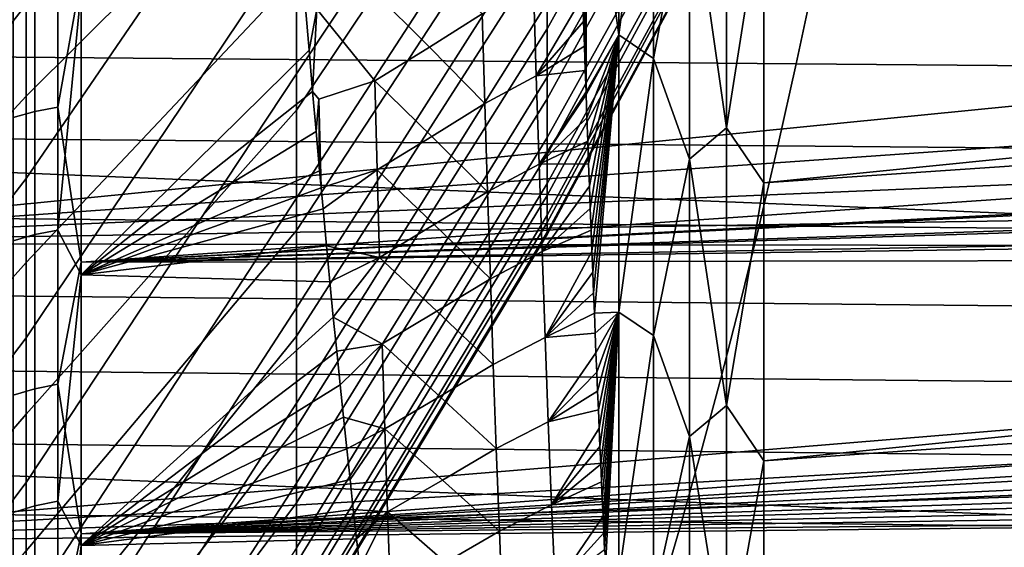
# Model space of a CAD drawing. Header units: metres. Extents: x -23 to 242, y -40 to 23.
# Tile 200 of 256: x 62.94 to 65.48, y -13.93 to -12.57. Entities that reach past the tile are written whole.
import ezdxf

# ---------------------------------------------------------------- set-up
doc = ezdxf.new("R2010")
doc.units = ezdxf.units.M
doc.layers.add('solid_10171013', color=7, linetype='CONTINUOUS')

msp = doc.modelspace()

# ---------------------------------------------------------------- linework, layer by layer
at = {"layer": 'solid_10171013'}
for points in [[(79.171707, -12.844369, 81.104393), (61.950001, -12.108521, 80.519234), (61.950001, -11.256891, 79.908287), (79.191704, -12.023045, 80.454788)], [(64.899643, -11.327439, 100.540176), (64.304695, -12.380836, 100.869537), (64.304695, -12.596987, 100.200523), (64.899643, -11.526738, 99.930489)], [(64.304695, -11.409379, 90.00354), (64.304695, -11.740777, 90.623596), (63.658279, -12.712664, 90.166908), (63.658279, -12.355866, 89.496254)], [(64.899643, -11.669696, 93.592743), (64.304695, -12.721661, 93.253876), (64.304695, -12.529655, 92.577538), (64.899643, -11.498092, 92.974686)], [(64.304695, -11.842747, 102.168098), (64.304695, -11.522352, 102.793915), (63.658279, -12.45946, 103.317749), (63.658279, -12.806166, 102.641823)], [(75.900108, -11.513636, 83.375587), (64.862846, -12.242196, 82.723999), (64.862846, -12.994061, 83.378441), (75.892693, -11.883585, 83.683144)], [(62.96183, -11.530519, 86.527809), (62.96183, -12.049928, 87.162079), (62.216911, -12.978259, 86.7173), (62.216911, -12.437709, 86.038651)], [(63.658279, -11.53735, 88.216919), (63.658279, -11.96372, 88.845634), (62.96183, -12.982797, 88.509727), (62.96183, -12.534487, 87.823357)], [(64.899643, -11.526738, 99.930489), (64.304695, -12.596987, 100.200523), (64.304695, -12.777016, 99.520897), (64.899643, -11.693246, 99.311035)], [(63.658279, -12.077111, 103.974174), (63.658279, -11.660213, 104.609215), (62.96183, -12.304263, 105.500145), (62.96183, -12.770297, 104.825684)], [(64.899643, -11.808104, 94.21907), (64.304695, -12.877186, 93.939529), (64.304695, -12.721661, 93.253876), (64.899643, -11.669696, 93.592743)], [(64.899643, -11.693246, 99.311035), (64.304695, -12.777016, 99.520897), (64.304695, -12.920405, 98.832611), (64.899643, -11.826489, 98.683594)], [(64.304695, -11.740777, 90.623596), (64.304695, -12.038509, 91.260513), (63.658279, -13.033093, 90.855675), (63.658279, -12.712664, 90.166908)], [(62.96183, -12.304263, 105.500145), (62.96183, -11.802646, 106.148575), (62.216911, -12.546329, 106.830826), (62.216911, -13.079761, 106.146568)], [(64.899643, -11.91292, 94.851891), (64.304695, -12.995786, 94.632515), (64.304695, -12.877186, 93.939529), (64.899643, -11.808104, 94.21907)], [(64.899643, -11.826489, 98.683594), (64.304695, -12.920405, 98.832611), (64.304695, -13.026746, 98.137634), (64.899643, -11.92609, 98.049934)], [(64.304695, -12.129182, 101.526024), (64.304695, -11.842747, 102.168098), (63.658279, -12.806166, 102.641823), (63.658279, -13.116235, 101.948326)], [(64.404716, -12.010411, 82.33432), (64.489372, -12.612629, 82.894081), (64.489372, -11.865992, 82.284088)], [(64.489372, -11.865992, 82.284088), (64.489372, -12.612629, 82.894081), (64.578453, -11.925925, 82.382591)], [(75.88559, -12.245023, 84.000557), (75.892693, -11.883585, 83.683144), (64.862846, -12.994061, 83.378441)], [(64.899643, -11.983848, 95.489395), (64.304695, -13.07712, 95.330864), (64.304695, -12.995786, 94.632515), (64.899643, -11.91292, 94.851891)], [(64.899643, -11.92609, 98.049934), (64.304695, -13.026746, 98.137634), (64.304695, -13.095732, 97.437958), (64.899643, -11.991765, 97.411865)], [(64.489372, -12.612629, 82.894081), (64.578453, -12.673064, 83.000404), (64.578453, -11.925925, 82.382591)], [(64.578453, -11.925925, 82.382591), (64.578453, -12.673064, 83.000404), (64.671104, -12.182471, 82.628624)], [(63.658279, -11.96372, 88.845634), (63.658279, -12.355866, 89.496254), (62.96183, -13.393561, 89.219208), (62.96183, -12.982797, 88.509727)], [(64.899643, -12.020684, 96.129776), (64.304695, -13.120955, 96.032562), (64.304695, -13.07712, 95.330864), (64.899643, -11.983848, 95.489395)], [(64.899643, -11.991765, 97.411865), (64.304695, -13.095732, 97.437958), (64.304695, -13.127165, 96.735596), (64.899643, -12.023326, 96.771202)], [(64.899643, -12.023326, 96.771202), (64.304695, -13.127165, 96.735596), (64.304695, -13.120955, 96.032562), (64.899643, -12.020684, 96.129776)], [(64.404716, -12.010411, 82.33432), (64.396164, -12.512701, 82.736694), (64.398376, -12.577774, 82.793808)], [(64.404716, -12.010411, 82.33432), (64.398376, -12.577774, 82.793808), (64.400581, -12.641666, 82.850403)], [(64.404716, -12.010411, 82.33432), (64.400581, -12.641666, 82.850403), (64.402771, -12.704413, 82.906502)], [(64.404716, -12.010411, 82.33432), (64.402771, -12.704413, 82.906502), (64.404716, -12.759422, 82.9561)], [(64.404716, -12.010411, 82.33432), (64.404716, -12.759422, 82.9561), (64.489372, -12.612629, 82.894081)], [(62.96183, -12.049928, 87.162079), (62.96183, -12.534487, 87.823357), (62.216911, -13.481824, 87.423828), (62.216911, -12.978259, 86.7173)], [(62.984077, -12.809582, 110.43013), (62.984074, -12.05905, 111.084694), (63.042965, -12.048649, 111.072113), (63.042965, -12.798533, 110.418121)], [(63.042965, -12.798533, 110.418121), (63.042965, -12.048649, 111.072113), (63.103245, -12.462082, 110.708191)], [(64.304695, -12.038509, 91.260513), (64.304695, -12.30172, 91.912445), (63.658279, -13.316237, 91.560593), (63.658279, -13.033093, 90.855675)], [(62.92762, -12.82541, 110.44735), (62.927616, -12.073951, 111.102715), (62.984074, -12.05905, 111.084694), (62.984077, -12.809582, 110.43013)], [(63.658279, -12.45946, 103.317749), (63.658279, -12.077111, 103.974174), (62.96183, -12.770297, 104.825684), (62.96183, -13.199399, 104.127144)], [(64.671104, -12.182471, 82.628624), (64.766434, -12.852393, 83.231956), (64.766434, -12.102682, 82.593086)], [(64.766434, -12.102682, 82.593086), (64.766434, -12.852393, 83.231956), (64.862846, -12.242196, 82.723999)], [(79.153137, -13.630587, 81.795929), (61.950001, -12.927774, 81.174362), (61.950001, -12.108521, 80.519234), (79.171707, -12.844369, 81.104393)], [(64.304695, -12.380836, 100.869537), (64.304695, -12.129182, 101.526024), (63.658279, -13.116235, 101.948326), (63.658279, -13.388781, 101.239243)], [(65.840767, -12.16036, 276.720581), (61.892361, -12.15561, 275.992798), (61.875702, -13.150004, 275.754761), (65.813416, -13.155437, 276.479706)], [(69.659691, -12.145627, 112.452621), (61.950001, -12.338651, 112.303772), (61.950001, -13.148182, 111.636971), (69.798943, -12.368963, 112.28009)], [(64.578453, -12.673064, 83.000404), (64.671104, -12.932375, 83.27359), (64.671104, -12.182471, 82.628624)], [(64.671104, -12.182471, 82.628624), (64.671104, -12.932375, 83.27359), (64.766434, -12.852393, 83.231956)], [(64.766434, -12.852393, 83.231956), (64.862846, -12.994061, 83.378441), (64.862846, -12.242196, 82.723999)], [(75.88559, -12.245023, 84.000557), (64.862846, -12.994061, 83.378441), (64.862846, -13.710123, 84.071884), (75.878784, -12.597688, 84.327591)], [(62.96183, -12.770297, 104.825684), (62.96183, -12.304263, 105.500145), (62.216911, -13.079761, 106.146568), (62.216911, -13.575915, 105.434814)], [(64.304695, -12.30172, 91.912445), (64.304695, -12.529655, 92.577538), (63.658279, -13.561287, 92.279648), (63.658279, -13.316237, 91.560593)], [(63.658279, -12.355866, 89.496254), (63.658279, -12.712664, 90.166908), (62.96183, -13.765593, 89.949738), (62.96183, -13.393561, 89.219208)], [(69.946632, -12.588126, 112.10582), (69.798943, -12.368963, 112.28009), (61.950001, -13.148182, 111.636971)], [(62.984127, -12.391953, 82.197105), (62.984123, -13.127201, 82.86879), (63.043015, -13.115883, 82.880539), (63.043018, -12.381269, 82.209435)], [(63.043018, -12.381269, 82.209435), (63.043015, -13.115883, 82.880539), (63.103245, -12.495766, 82.321426)], [(64.304695, -12.596987, 100.200523), (64.304695, -12.380836, 100.869537), (63.658279, -13.388781, 101.239243), (63.658279, -13.623024, 100.516602)], [(62.927666, -12.407262, 82.179436), (62.927662, -13.143418, 82.851944), (62.984123, -13.127201, 82.86879), (62.984127, -12.391953, 82.197105)], [(63.854439, -12.497648, 82.424767), (64.000801, -12.643781, 82.603195), (64.137352, -12.557988, 82.593323), (63.994789, -12.40983, 82.397102)], [(62.176189, -12.44705, 254.079178), (64.992966, -12.469764, 254.623123), (64.94632, -12.687069, 254.890945), (62.130184, -12.662972, 254.348068)], [(63.658279, -12.806166, 102.641823), (63.658279, -12.45946, 103.317749), (62.96183, -13.199399, 104.127144), (62.96183, -13.590329, 103.406548)], [(63.042965, -12.798533, 110.418121), (63.103245, -12.462082, 110.708191), (63.103245, -13.198607, 110.026749)], [(72.170151, -12.569757, 109.531616), (72.17083, -12.576923, 109.52462), (63.103245, -13.198607, 110.026749), (63.103245, -12.462082, 110.708191)], [(64.268875, -12.486142, 82.614151), (64.27607, -12.717797, 82.819298), (64.396164, -12.512701, 82.736694), (64.393944, -12.446569, 82.679192)], [(64.143997, -12.78913, 82.800591), (64.27607, -12.717797, 82.819298), (64.268875, -12.486142, 82.614151), (64.137352, -12.557988, 82.593323)], [(64.992966, -12.469764, 254.623123), (67.79454, -12.492029, 255.164642), (67.747612, -12.71067, 255.431427), (64.94632, -12.687069, 254.890945)], [(63.043015, -13.115883, 82.880539), (63.103245, -13.230677, 83.004616), (63.103245, -12.495766, 82.321426)], [(63.690765, -12.651854, 82.5298), (63.681644, -12.542458, 82.430435), (63.103245, -12.495766, 82.321426), (63.103245, -13.230677, 83.004616)], [(63.710354, -12.545891, 82.437218), (63.860203, -12.730865, 82.633888), (64.000801, -12.643781, 82.603195), (63.854439, -12.497648, 82.424767)], [(64.27607, -12.717797, 82.819298), (64.398376, -12.577774, 82.793808), (64.396164, -12.512701, 82.736694)], [(62.96183, -12.534487, 87.823357), (62.96183, -12.982797, 88.509727), (62.216911, -13.946966, 88.156227), (62.216911, -13.481824, 87.423828)], [(64.304695, -12.529655, 92.577538), (64.304695, -12.721661, 93.253876), (63.658279, -13.76754, 93.010765), (63.658279, -13.561287, 92.279648)], [(63.710354, -12.545891, 82.437218), (63.681644, -12.542458, 82.430435), (63.690765, -12.651854, 82.5298)], [(63.710354, -12.545891, 82.437218), (63.690765, -12.651854, 82.5298), (63.699837, -12.758183, 82.627914)], [(63.860203, -12.730865, 82.633888), (63.710354, -12.545891, 82.437218), (63.699837, -12.758183, 82.627914), (63.715958, -12.778162, 82.648331)], [(64.000801, -12.643781, 82.603195), (64.143997, -12.78913, 82.800591), (64.137352, -12.557988, 82.593323)], [(70.103004, -12.803526, 111.929588), (69.946632, -12.588126, 112.10582), (61.950001, -13.148182, 111.636971)], [(72.17083, -12.576923, 109.52462), (72.192841, -12.730757, 109.37159), (63.103245, -13.198607, 110.026749)], [(64.27607, -12.717797, 82.819298), (64.400581, -12.641666, 82.850403), (64.398376, -12.577774, 82.793808)], [(64.304695, -12.777016, 99.520897), (64.304695, -12.596987, 100.200523), (63.658279, -13.623024, 100.516602), (63.658279, -13.818295, 99.782471)], [(64.489372, -12.612629, 82.894081), (64.404716, -12.759422, 82.9561), (64.404953, -12.766065, 82.96212)], [(64.489372, -12.612629, 82.894081), (64.404953, -12.766065, 82.96212), (64.40712, -12.826668, 83.017281)], [(64.489372, -12.612629, 82.894081), (64.40712, -12.826668, 83.017281), (64.409286, -12.886271, 83.071999)], [(64.489372, -12.612629, 82.894081), (64.409286, -12.886271, 83.071999), (64.411438, -12.944921, 83.126312)], [(64.489372, -12.612629, 82.894081), (64.411438, -12.944921, 83.126312), (64.413582, -13.002665, 83.180244)], [(64.489372, -12.612629, 82.894081), (64.413582, -13.002665, 83.180244), (64.415718, -13.059533, 83.233803)], [(64.489372, -12.612629, 82.894081), (64.415718, -13.059533, 83.233803), (64.417847, -13.115427, 83.286888)], [(64.489372, -12.612629, 82.894081), (64.417847, -13.115427, 83.286888), (64.41996, -13.170346, 83.33947)], [(64.489372, -12.612629, 82.894081), (64.41996, -13.170346, 83.33947), (64.422073, -13.224331, 83.391586)], [(64.489372, -12.612629, 82.894081), (64.422073, -13.224331, 83.391586), (64.424171, -13.27742, 83.443245)], [(64.489372, -12.612629, 82.894081), (64.424171, -13.27742, 83.443245), (64.426254, -13.329653, 83.494469)], [(64.489372, -12.612629, 82.894081), (64.426254, -13.329653, 83.494469), (64.489372, -13.327149, 83.541405)], [(64.489372, -12.612629, 82.894081), (64.489372, -13.327149, 83.541405), (64.578453, -12.673064, 83.000404)], [(75.87233, -12.941329, 84.664009), (75.878784, -12.597688, 84.327591), (64.862846, -13.710123, 84.071884)], [(62.130184, -12.662972, 254.348068), (64.94632, -12.687069, 254.890945), (64.898857, -12.89861, 255.163437), (62.083389, -12.87316, 254.621552)], [(63.699837, -12.758183, 82.627914), (63.690765, -12.651854, 82.5298), (63.103245, -13.230677, 83.004616)], [(63.860203, -12.730865, 82.633888), (64.007057, -12.874258, 82.813232), (64.143997, -12.78913, 82.800591), (64.000801, -12.643781, 82.603195)], [(64.27607, -12.717797, 82.819298), (64.402771, -12.704413, 82.906502), (64.400581, -12.641666, 82.850403)], [(64.489372, -13.327149, 83.541405), (64.578453, -13.38743, 83.655838), (64.578453, -12.673064, 83.000404)], [(64.578453, -12.673064, 83.000404), (64.578453, -13.38743, 83.655838), (64.671104, -12.932375, 83.27359)], [(64.94632, -12.687069, 254.890945), (67.747612, -12.71067, 255.431427), (67.699852, -12.923512, 255.702957), (64.898857, -12.89861, 255.163437)], [(63.658279, -12.712664, 90.166908), (63.658279, -13.033093, 90.855675), (62.96183, -14.097814, 90.699211), (62.96183, -13.765593, 89.949738)], [(64.27607, -12.717797, 82.819298), (64.283516, -12.946057, 83.02829), (64.404716, -12.759422, 82.9561), (64.402771, -12.704413, 82.906502)], [(72.192841, -12.730757, 109.37159), (72.19545, -12.744227, 109.357933), (63.103245, -13.198607, 110.026749)], [(64.304695, -12.721661, 93.253876), (64.304695, -12.877186, 93.939529), (63.658279, -13.934407, 93.751869), (63.658279, -13.76754, 93.010765)], [(63.860203, -12.730865, 82.633888), (63.715958, -12.778162, 82.648331), (63.721844, -13.007043, 82.86364), (63.866219, -12.960518, 82.846977)], [(63.860203, -12.730865, 82.633888), (63.866219, -12.960518, 82.846977), (64.007057, -12.874258, 82.813232)], [(64.150887, -13.016811, 83.011726), (64.283516, -12.946057, 83.02829), (64.27607, -12.717797, 82.819298), (64.143997, -12.78913, 82.800591)], [(72.19545, -12.744227, 109.357933), (72.230202, -12.887678, 109.209816), (63.103245, -13.198607, 110.026749)], [(63.708858, -12.861664, 82.724884), (63.699837, -12.758183, 82.627914), (63.103245, -13.230677, 83.004616)], [(63.715958, -12.778162, 82.648331), (63.699837, -12.758183, 82.627914), (63.708858, -12.861664, 82.724884)], [(64.283516, -12.946057, 83.02829), (64.404953, -12.766065, 82.96212), (64.404716, -12.759422, 82.9561)], [(64.283516, -12.946057, 83.02829), (64.40712, -12.826668, 83.017281), (64.404953, -12.766065, 82.96212)], [(62.96183, -13.199399, 104.127144), (62.96183, -12.770297, 104.825684), (62.216911, -13.575915, 105.434814), (62.216911, -14.033381, 104.697601)], [(64.304695, -12.920405, 98.832611), (64.304695, -12.777016, 99.520897), (63.658279, -13.818295, 99.782471), (63.658279, -13.974034, 99.038948)], [(63.715958, -12.778162, 82.648331), (63.708858, -12.861664, 82.724884), (63.717827, -12.962508, 82.820816)], [(63.715958, -12.778162, 82.648331), (63.717827, -12.962508, 82.820816), (63.721844, -13.007043, 82.86364)], [(64.007057, -12.874258, 82.813232), (64.150887, -13.016811, 83.011726), (64.143997, -12.78913, 82.800591)], [(70.268517, -13.015061, 111.751579), (70.103004, -12.803526, 111.929588), (61.950001, -13.148182, 111.636971)], [(62.92762, -13.541353, 109.753349), (62.92762, -12.82541, 110.44735), (62.984077, -12.809582, 110.43013), (62.984077, -13.524641, 109.737)], [(63.658279, -13.116235, 101.948326), (63.658279, -12.806166, 102.641823), (62.96183, -13.590329, 103.406548), (62.96183, -13.941957, 102.665977)], [(62.984077, -13.524641, 109.737), (62.984077, -12.809582, 110.43013), (63.042965, -12.798533, 110.418121), (63.042969, -13.512977, 109.725578)], [(63.042969, -13.512977, 109.725578), (63.042965, -12.798533, 110.418121), (63.103245, -13.198607, 110.026749)], [(64.283516, -12.946057, 83.02829), (64.409286, -12.886271, 83.071999), (64.40712, -12.826668, 83.017281)], [(63.717827, -12.962508, 82.820816), (63.708858, -12.861664, 82.724884), (63.103245, -13.230677, 83.004616)], [(64.671104, -12.932375, 83.27359), (64.766434, -13.567583, 83.909241), (64.766434, -12.852393, 83.231956)], [(64.766434, -12.852393, 83.231956), (64.766434, -13.567583, 83.909241), (64.862846, -12.994061, 83.378441)], [(62.083389, -12.87316, 254.621552), (64.898857, -12.89861, 255.163437), (64.850624, -13.104344, 255.440384), (62.035847, -13.07758, 254.899414)], [(72.230202, -12.887678, 109.209816), (72.236588, -12.909266, 109.187096), (63.103245, -13.198607, 110.026749)], [(64.304695, -12.877186, 93.939529), (64.304695, -12.995786, 94.632515), (63.658279, -14.06141, 94.500839), (63.658279, -13.934407, 93.751869)], [(63.866219, -12.960518, 82.846977), (64.013565, -13.101193, 83.027153), (64.150887, -13.016811, 83.011726), (64.007057, -12.874258, 82.813232)], [(64.283516, -12.946057, 83.02829), (64.411438, -12.944921, 83.126312), (64.409286, -12.886271, 83.071999)], [(72.236588, -12.909266, 109.187096), (72.281792, -13.038933, 109.048088), (63.103245, -13.198607, 110.026749)], [(64.898857, -12.89861, 255.163437), (67.699852, -12.923512, 255.702957), (67.651299, -13.130506, 255.979004), (64.850624, -13.104344, 255.440384)], [(79.136246, -14.37956, 82.527496), (61.950001, -13.710911, 81.870796), (61.950001, -12.927774, 81.174362), (79.153137, -13.630587, 81.795929)], [(64.304695, -13.026746, 98.137634), (64.304695, -12.920405, 98.832611), (63.658279, -13.974034, 99.038948), (63.658279, -14.089797, 98.288162)], [(64.283516, -12.946057, 83.02829), (64.291222, -13.170855, 83.241081), (64.413582, -13.002665, 83.180244), (64.411438, -12.944921, 83.126312)], [(64.578453, -13.38743, 83.655838), (64.671104, -13.64733, 83.957085), (64.671104, -12.932375, 83.27359)], [(64.671104, -12.932375, 83.27359), (64.671104, -13.64733, 83.957085), (64.766434, -13.567583, 83.909241)], [(75.87233, -12.941329, 84.664009), (64.862846, -13.710123, 84.071884), (64.862846, -14.388363, 84.802361), (75.866241, -13.275699, 85.009567)], [(63.721844, -13.007043, 82.86364), (63.717827, -12.962508, 82.820816), (63.103245, -13.230677, 83.004616)], [(63.866219, -12.960518, 82.846977), (63.721844, -13.007043, 82.86364), (63.726746, -13.060835, 82.915749)], [(63.872501, -13.186533, 83.063972), (63.866219, -12.960518, 82.846977), (63.726746, -13.060835, 82.915749), (63.735611, -13.156399, 83.009369)], [(63.866219, -12.960518, 82.846977), (63.872501, -13.186533, 83.063972), (64.013565, -13.101193, 83.027153)], [(64.158051, -13.240964, 83.226669), (64.291222, -13.170855, 83.241081), (64.283516, -12.946057, 83.02829), (64.150887, -13.016811, 83.011726)], [(62.96183, -12.982797, 88.509727), (62.96183, -13.393561, 89.219208), (62.216911, -14.372361, 88.912399), (62.216911, -13.946966, 88.156227)], [(64.304695, -12.995786, 94.632515), (64.304695, -13.07712, 95.330864), (63.658279, -14.148187, 95.255524), (63.658279, -14.06141, 94.500839)], [(64.766434, -13.567583, 83.909241), (64.862846, -13.710123, 84.071884), (64.862846, -12.994061, 83.378441)], [(70.268517, -13.015061, 111.751579), (61.950001, -13.148182, 111.636971), (61.950001, -13.921218, 110.929214), (70.443268, -13.222888, 111.571754)], [(63.726746, -13.060835, 82.915749), (63.721844, -13.007043, 82.86364), (63.103245, -13.230677, 83.004616)], [(64.013565, -13.101193, 83.027153), (64.158051, -13.240964, 83.226669), (64.150887, -13.016811, 83.011726)], [(64.291222, -13.170855, 83.241081), (64.415718, -13.059533, 83.233803), (64.413582, -13.002665, 83.180244)], [(63.658279, -13.033093, 90.855675), (63.658279, -13.316237, 91.560593), (62.96183, -14.389264, 91.465462), (62.96183, -14.097814, 90.699211)], [(72.281792, -13.038933, 109.048088), (72.294083, -13.069195, 109.015015), (63.103245, -13.198607, 110.026749)], [(64.304695, -13.095732, 97.437958), (64.304695, -13.026746, 98.137634), (63.658279, -14.089797, 98.288162), (63.658279, -14.165251, 97.532265)], [(63.735611, -13.156399, 83.009369), (63.726746, -13.060835, 82.915749), (63.103245, -13.230677, 83.004616)], [(72.294083, -13.069195, 109.015015), (72.347359, -13.184618, 108.886551), (63.103245, -13.198607, 110.026749)], [(64.291222, -13.170855, 83.241081), (64.417847, -13.115427, 83.286888), (64.415718, -13.059533, 83.233803)], [(62.035847, -13.07758, 254.899414), (64.850624, -13.104344, 255.440384), (64.801651, -13.30423, 255.721603), (61.987587, -13.276201, 255.181488)], [(64.304695, -13.07712, 95.330864), (64.304695, -13.120955, 96.032562), (63.658279, -14.194488, 96.013771), (63.658279, -14.148187, 95.255524)], [(64.304695, -13.127165, 96.735596), (64.304695, -13.095732, 97.437958), (63.658279, -14.165251, 97.532265), (63.658279, -14.200181, 96.773407)], [(63.658279, -13.388781, 101.239243), (63.658279, -13.116235, 101.948326), (62.96183, -13.941957, 102.665977), (62.96183, -14.253265, 101.907578)], [(62.984123, -13.127201, 82.86879), (62.984123, -13.826097, 83.578217), (63.043015, -13.814176, 83.589355), (63.043015, -13.115883, 82.880539)], [(63.043015, -13.115883, 82.880539), (63.043015, -13.814176, 83.589355), (63.103245, -13.230677, 83.004616)], [(64.304695, -13.120955, 96.032562), (64.304695, -13.127165, 96.735596), (63.658279, -14.200181, 96.773407), (63.658279, -14.194488, 96.013771)], [(63.872501, -13.186533, 83.063972), (64.020348, -13.324513, 83.244911), (64.158051, -13.240964, 83.226669), (64.013565, -13.101193, 83.027153)], [(64.291222, -13.170855, 83.241081), (64.29921, -13.392122, 83.457611), (64.41996, -13.170346, 83.33947), (64.417847, -13.115427, 83.286888)], [(64.850624, -13.104344, 255.440384), (67.651299, -13.130506, 255.979004), (67.60199, -13.331597, 256.259369), (64.801651, -13.30423, 255.721603)], [(62.927662, -13.143418, 82.851944), (62.927662, -13.843178, 83.562256), (62.984123, -13.826097, 83.578217), (62.984123, -13.127201, 82.86879)], [(65.813416, -13.155437, 276.479706), (61.875702, -13.150004, 275.754761), (61.799763, -14.137881, 275.47998), (65.713608, -14.143945, 276.199982)], [(63.744427, -13.249315, 83.101692), (63.735611, -13.156399, 83.009369), (63.103245, -13.230677, 83.004616)], [(63.872501, -13.186533, 83.063972), (63.735611, -13.156399, 83.009369), (63.744427, -13.249315, 83.101692)], [(64.165489, -13.461519, 83.445374), (64.29921, -13.392122, 83.457611), (64.291222, -13.170855, 83.241081), (64.158051, -13.240964, 83.226669)], [(64.29921, -13.392122, 83.457611), (64.422073, -13.224331, 83.391586), (64.41996, -13.170346, 83.33947)], [(63.042969, -13.512977, 109.725578), (63.103245, -13.198607, 110.026749), (63.103245, -13.897927, 109.307175)], [(72.347359, -13.184618, 108.886551), (72.367577, -13.22322, 108.842735), (63.103245, -13.897927, 109.307175), (63.103245, -13.198607, 110.026749)], [(63.872501, -13.186533, 83.063972), (63.744427, -13.249315, 83.101692), (63.753193, -13.33976, 83.192825)], [(64.020348, -13.324513, 83.244911), (63.872501, -13.186533, 83.063972), (63.753193, -13.33976, 83.192825), (63.87907, -13.408839, 83.284828)], [(70.627167, -13.426866, 111.390327), (70.443268, -13.222888, 111.571754), (61.950001, -13.921218, 110.929214)], [(62.96183, -13.590329, 103.406548), (62.96183, -13.199399, 104.127144), (62.216911, -14.033381, 104.697601), (62.216911, -14.450852, 103.937019)], [(72.367577, -13.22322, 108.842735), (72.426308, -13.323562, 108.726753), (63.103245, -13.897927, 109.307175)], [(63.043015, -13.814176, 83.589355), (63.103245, -13.92829, 83.725853), (63.103245, -13.230677, 83.004616)], [(63.753193, -13.33976, 83.192825), (63.744427, -13.249315, 83.101692), (63.103245, -13.230677, 83.004616), (63.103245, -13.92829, 83.725853)], [(64.020348, -13.324513, 83.244911), (64.165489, -13.461519, 83.445374), (64.158051, -13.240964, 83.226669)], [(64.29921, -13.392122, 83.457611), (64.424171, -13.27742, 83.443245), (64.422073, -13.224331, 83.391586)], [(61.987587, -13.276201, 255.181488), (64.801651, -13.30423, 255.721603), (64.751976, -13.498225, 256.006866), (61.938641, -13.468991, 255.467575)], [(64.29921, -13.392122, 83.457611), (64.426254, -13.329653, 83.494469), (64.424171, -13.27742, 83.443245)], [(75.860504, -13.600554, 85.364006), (75.866241, -13.275699, 85.009567), (64.862846, -14.388363, 84.802361)], [(63.658279, -13.316237, 91.560593), (63.658279, -13.561287, 92.279648), (62.96183, -14.639102, 92.246277), (62.96183, -14.389264, 91.465462)], [(72.426308, -13.323562, 108.726753), (72.456528, -13.369808, 108.672241), (63.103245, -13.897927, 109.307175)], [(63.87907, -13.408839, 83.284828), (64.02742, -13.544149, 83.466454), (64.165489, -13.461519, 83.445374), (64.020348, -13.324513, 83.244911)], [(64.801651, -13.30423, 255.721603), (67.60199, -13.331597, 256.259369), (67.551956, -13.526738, 256.543884), (64.751976, -13.498225, 256.006866)], [(63.761909, -13.427901, 83.28286), (63.753193, -13.33976, 83.192825), (63.103245, -13.92829, 83.725853)], [(63.87907, -13.408839, 83.284828), (63.753193, -13.33976, 83.192825), (63.761909, -13.427901, 83.28286)], [(64.29921, -13.392122, 83.457611), (64.428337, -13.381067, 83.545288), (64.426254, -13.329653, 83.494469)], [(64.489372, -13.327149, 83.541405), (64.426254, -13.329653, 83.494469), (64.428337, -13.381067, 83.545288)], [(64.489372, -13.327149, 83.541405), (64.428337, -13.381067, 83.545288), (64.430405, -13.431701, 83.595718)], [(64.489372, -13.327149, 83.541405), (64.430405, -13.431701, 83.595718), (64.432472, -13.48159, 83.645782)], [(64.489372, -13.327149, 83.541405), (64.432472, -13.48159, 83.645782), (64.434525, -13.530683, 83.695427)], [(64.489372, -13.327149, 83.541405), (64.434525, -13.530683, 83.695427), (64.436569, -13.578942, 83.744591)], [(64.489372, -13.327149, 83.541405), (64.436569, -13.578942, 83.744591), (64.438599, -13.626402, 83.793289)], [(64.489372, -13.327149, 83.541405), (64.438599, -13.626402, 83.793289), (64.440628, -13.673092, 83.841553)], [(64.489372, -13.327149, 83.541405), (64.440628, -13.673092, 83.841553), (64.442642, -13.719045, 83.889389)], [(64.489372, -13.327149, 83.541405), (64.442642, -13.719045, 83.889389), (64.444649, -13.764292, 83.936829)], [(64.489372, -13.327149, 83.541405), (64.444649, -13.764292, 83.936829), (64.446648, -13.808864, 83.983887)], [(64.489372, -13.327149, 83.541405), (64.446648, -13.808864, 83.983887), (64.448639, -13.852791, 84.030586)], [(64.489372, -13.327149, 83.541405), (64.448639, -13.852791, 84.030586), (64.450615, -13.896067, 84.076912)], [(64.489372, -13.327149, 83.541405), (64.450615, -13.896067, 84.076912), (64.452591, -13.938629, 84.122772)], [(64.489372, -13.327149, 83.541405), (64.452591, -13.938629, 84.122772), (64.454552, -13.980503, 84.168205)], [(64.489372, -13.327149, 83.541405), (64.454552, -13.980503, 84.168205), (64.489372, -14.00769, 84.224358)], [(64.489372, -13.327149, 83.541405), (64.489372, -14.00769, 84.224358), (64.578453, -13.38743, 83.655838)], [(72.456528, -13.369808, 108.672241), (72.518547, -13.455992, 108.568779), (63.103245, -13.897927, 109.307175)], [(62.96183, -13.393561, 89.219208), (62.96183, -13.765593, 89.949738), (62.216911, -14.756797, 89.690201), (62.216911, -14.372361, 88.912399)], [(63.658279, -13.623024, 100.516602), (63.658279, -13.388781, 101.239243), (62.96183, -14.253265, 101.907578), (62.96183, -14.523354, 101.133537)], [(64.173225, -13.678409, 83.667793), (64.307495, -13.609794, 83.677834), (64.29921, -13.392122, 83.457611), (64.165489, -13.461519, 83.445374)], [(64.29921, -13.392122, 83.457611), (64.307495, -13.609794, 83.677834), (64.430405, -13.431701, 83.595718), (64.428337, -13.381067, 83.545288)], [(64.489372, -14.00769, 84.224358), (64.578453, -14.067128, 84.34716), (64.578453, -13.38743, 83.655838)], [(64.578453, -13.38743, 83.655838), (64.578453, -14.067128, 84.34716), (64.671104, -13.64733, 83.957085)], [(70.820374, -13.626473, 111.207878), (70.627167, -13.426866, 111.390327), (61.950001, -13.921218, 110.929214)], [(63.87907, -13.408839, 83.284828), (63.761909, -13.427901, 83.28286), (63.770573, -13.513906, 83.371895)], [(63.885941, -13.627362, 83.509491), (63.87907, -13.408839, 83.284828), (63.770573, -13.513906, 83.371895), (63.779186, -13.597733, 83.459831)], [(63.87907, -13.408839, 83.284828), (63.885941, -13.627362, 83.509491), (64.02742, -13.544149, 83.466454)], [(63.770573, -13.513906, 83.371895), (63.761909, -13.427901, 83.28286), (63.103245, -13.92829, 83.725853)], [(64.307495, -13.609794, 83.677834), (64.432472, -13.48159, 83.645782), (64.430405, -13.431701, 83.595718)], [(61.938641, -13.468991, 255.467575), (64.751976, -13.498225, 256.006866), (64.701622, -13.686288, 256.296021), (61.889042, -13.655917, 255.757462)], [(72.518547, -13.455992, 108.568779), (72.559685, -13.507717, 108.50544), (63.103245, -13.897927, 109.307175)], [(64.02742, -13.544149, 83.466454), (64.173225, -13.678409, 83.667793), (64.165489, -13.461519, 83.445374)], [(64.307495, -13.609794, 83.677834), (64.434525, -13.530683, 83.695427), (64.432472, -13.48159, 83.645782)], [(64.751976, -13.498225, 256.006866), (67.551956, -13.526738, 256.543884), (67.501236, -13.715877, 256.832306), (64.701622, -13.686288, 256.296021)], [(62.92762, -14.219797, 109.022659), (62.92762, -13.541353, 109.753349), (62.984077, -13.524641, 109.737), (62.984081, -14.202249, 109.007202)], [(62.984081, -14.202249, 109.007202), (62.984077, -13.524641, 109.737), (63.042969, -13.512977, 109.725578), (63.042969, -14.189999, 108.996414)], [(63.042969, -14.189999, 108.996414), (63.042969, -13.512977, 109.725578), (63.103245, -13.897927, 109.307175)], [(72.559685, -13.507717, 108.50544), (72.623634, -13.581077, 108.413902), (63.103245, -13.897927, 109.307175)], [(63.779186, -13.597733, 83.459831), (63.770573, -13.513906, 83.371895), (63.103245, -13.92829, 83.725853)], [(63.885941, -13.627362, 83.509491), (64.034805, -13.760031, 83.691727), (64.173225, -13.678409, 83.667793), (64.02742, -13.544149, 83.466454)], [(64.307495, -13.609794, 83.677834), (64.436569, -13.578942, 83.744591), (64.434525, -13.530683, 83.695427)], [(63.658279, -13.561287, 92.279648), (63.658279, -13.76754, 93.010765), (62.96183, -14.846603, 93.039391), (62.96183, -14.639102, 92.246277)], [(64.307495, -13.609794, 83.677834), (64.316093, -13.823802, 83.901688), (64.438599, -13.626402, 83.793289), (64.436569, -13.578942, 83.744591)], [(64.671104, -13.64733, 83.957085), (64.766434, -14.246285, 84.623093), (64.766434, -13.567583, 83.909241)], [(64.766434, -13.567583, 83.909241), (64.766434, -14.246285, 84.623093), (64.862846, -13.710123, 84.071884)], [(62.96183, -13.941957, 102.665977), (62.96183, -13.590329, 103.406548), (62.216911, -14.450852, 103.937019), (62.216911, -14.82714, 103.155251)], [(72.623634, -13.581077, 108.413902), (72.676506, -13.636416, 108.343468), (63.103245, -13.897927, 109.307175)], [(63.78775, -13.679269, 83.546478), (63.779186, -13.597733, 83.459831), (63.103245, -13.92829, 83.725853)], [(63.885941, -13.627362, 83.509491), (63.779186, -13.597733, 83.459831), (63.78775, -13.679269, 83.546478)], [(75.860504, -13.600554, 85.364006), (64.862846, -14.388363, 84.802361), (64.862846, -15.026868, 85.56781), (75.855171, -13.915663, 85.727066)], [(71.02388, -13.822509, 111.023796), (70.820374, -13.626473, 111.207878), (61.950001, -13.921218, 110.929214)], [(63.658279, -13.818295, 99.782471), (63.658279, -13.623024, 100.516602), (62.96183, -14.523354, 101.133537), (62.96183, -14.75144, 100.3461)], [(63.885941, -13.627362, 83.509491), (63.78775, -13.679269, 83.546478), (63.796261, -13.758655, 83.63192)], [(63.893139, -13.842031, 83.737907), (63.885941, -13.627362, 83.509491), (63.796261, -13.758655, 83.63192), (63.804726, -13.836029, 83.71624)], [(63.885941, -13.627362, 83.509491), (63.893139, -13.842031, 83.737907), (64.034805, -13.760031, 83.691727)], [(64.181282, -13.891563, 83.89386), (64.316093, -13.823802, 83.901688), (64.307495, -13.609794, 83.677834), (64.173225, -13.678409, 83.667793)], [(64.316093, -13.823802, 83.901688), (64.440628, -13.673092, 83.841553), (64.438599, -13.626402, 83.793289)], [(72.676506, -13.636416, 108.343468), (72.741119, -13.698524, 108.262909), (63.103245, -13.897927, 109.307175)], [(64.578453, -14.067128, 84.34716), (64.671104, -14.325361, 84.677231), (64.671104, -13.64733, 83.957085)], [(64.671104, -13.64733, 83.957085), (64.671104, -14.325361, 84.677231), (64.766434, -14.246285, 84.623093)], [(61.889042, -13.655917, 255.757462), (64.701622, -13.686288, 256.296021), (64.650635, -13.868376, 256.588837), (61.838829, -13.836947, 256.050995)], [(63.796261, -13.758655, 83.63192), (63.78775, -13.679269, 83.546478), (63.103245, -13.92829, 83.725853)], [(64.034805, -13.760031, 83.691727), (64.181282, -13.891563, 83.89386), (64.173225, -13.678409, 83.667793)], [(64.316093, -13.823802, 83.901688), (64.442642, -13.719045, 83.889389), (64.440628, -13.673092, 83.841553)], [(72.741119, -13.698524, 108.262909), (72.804626, -13.754259, 108.18911), (63.103245, -13.897927, 109.307175)], [(64.701622, -13.686288, 256.296021), (67.501236, -13.715877, 256.832306), (67.44986, -13.898961, 257.12442), (64.650635, -13.868376, 256.588837)], [(79.121178, -15.08926, 83.297096), (61.950001, -14.456623, 82.607292), (61.950001, -13.710911, 81.870796), (79.136246, -14.37956, 82.527496)], [(64.316093, -13.823802, 83.901688), (64.444649, -13.764292, 83.936829), (64.442642, -13.719045, 83.889389)], [(64.766434, -14.246285, 84.623093), (64.862846, -14.388363, 84.802361), (64.862846, -13.710123, 84.071884)], [(72.804626, -13.754259, 108.18911), (72.871368, -13.808041, 108.116463), (63.103245, -13.897927, 109.307175)], [(62.96183, -13.765593, 89.949738), (62.96183, -14.097814, 90.699211), (62.216911, -15.099176, 90.487404), (62.216911, -14.756797, 89.690201)], [(63.658279, -13.76754, 93.010765), (63.658279, -13.934407, 93.751869), (62.96183, -15.011169, 93.842506), (62.96183, -14.846603, 93.039391)], [(63.804726, -13.836029, 83.71624), (63.796261, -13.758655, 83.63192), (63.103245, -13.92829, 83.725853)], [(63.893139, -13.842031, 83.737907), (64.042511, -13.972087, 83.920677), (64.181282, -13.891563, 83.89386), (64.034805, -13.760031, 83.691727)], [(64.316093, -13.823802, 83.901688), (64.446648, -13.808864, 83.983887), (64.444649, -13.764292, 83.936829)], [(71.02388, -13.822509, 111.023796), (61.950001, -13.921218, 110.929214), (61.950001, -14.656238, 110.181961), (71.236687, -14.014223, 110.838898)], [(62.927662, -13.843178, 83.562256), (62.927662, -14.504601, 84.308388), (62.984119, -14.486705, 84.323433), (62.984123, -13.826097, 83.578217)], [(63.658279, -13.974034, 99.038948), (63.658279, -13.818295, 99.782471), (62.96183, -14.75144, 100.3461), (62.96183, -14.936867, 99.547539)], [(62.984123, -13.826097, 83.578217), (62.984119, -14.486705, 84.323433), (63.043011, -14.474215, 84.333931), (63.043015, -13.814176, 83.589355)], [(63.043015, -13.814176, 83.589355), (63.043011, -14.474215, 84.333931), (63.103245, -13.92829, 83.725853)], [(72.871368, -13.808041, 108.116463), (72.942917, -13.861059, 108.043365), (63.103245, -14.558071, 108.551498), (63.103245, -13.897927, 109.307175)], [(64.189674, -14.100917, 84.12352), (64.325035, -14.034082, 84.129112), (64.316093, -13.823802, 83.901688), (64.181282, -13.891563, 83.89386)], [(64.316093, -13.823802, 83.901688), (64.325035, -14.034082, 84.129112), (64.448639, -13.852791, 84.030586), (64.446648, -13.808864, 83.983887)], [(61.838829, -13.836947, 256.050995), (64.650635, -13.868376, 256.588837), (64.599045, -14.044449, 256.885101), (61.788025, -14.012051, 256.347931)], [(63.813137, -13.911525, 83.79953), (63.804726, -13.836029, 83.71624), (63.103245, -13.92829, 83.725853)], [(63.893139, -13.842031, 83.737907), (63.804726, -13.836029, 83.71624), (63.813137, -13.911525, 83.79953)], [(63.893139, -13.842031, 83.737907), (63.813137, -13.911525, 83.79953), (63.821503, -13.985254, 83.881859)], [(63.900681, -14.052774, 83.970032), (63.893139, -13.842031, 83.737907), (63.821503, -13.985254, 83.881859), (63.829815, -14.057076, 83.963013)], [(63.893139, -13.842031, 83.737907), (63.900681, -14.052774, 83.970032), (64.042511, -13.972087, 83.920677)], [(64.325035, -14.034082, 84.129112), (64.450615, -13.896067, 84.076912), (64.448639, -13.852791, 84.030586)], [(72.942917, -13.861059, 108.043365), (73.013184, -13.908783, 107.976158), (63.103245, -14.558071, 108.551498)], [(64.650635, -13.868376, 256.588837), (67.44986, -13.898961, 257.12442), (67.397865, -14.075942, 257.420074), (64.599045, -14.044449, 256.885101)], [(63.042969, -14.189999, 108.996414), (63.103245, -13.897927, 109.307175), (63.103245, -14.558071, 108.551498)], [(73.013184, -13.908783, 107.976158), (73.089149, -13.955994, 107.908203), (63.103245, -14.558071, 108.551498)], [(64.042511, -13.972087, 83.920677), (64.189674, -14.100917, 84.12352), (64.181282, -13.891563, 83.89386)], [(64.325035, -14.034082, 84.129112), (64.452591, -13.938629, 84.122772), (64.450615, -13.896067, 84.076912)], [(63.043011, -14.474215, 84.333931), (63.103245, -14.586639, 84.483093), (63.103245, -13.92829, 83.725853)], [(63.821503, -13.985254, 83.881859), (63.813137, -13.911525, 83.79953), (63.103245, -13.92829, 83.725853), (63.103245, -14.586639, 84.483093)], [(75.85025, -14.2208, 86.098488), (75.855171, -13.915663, 85.727066), (64.862846, -15.026868, 85.56781)]]:
    msp.add_3dface(points, dxfattribs=at)

doc.saveas('drawing.dxf')
